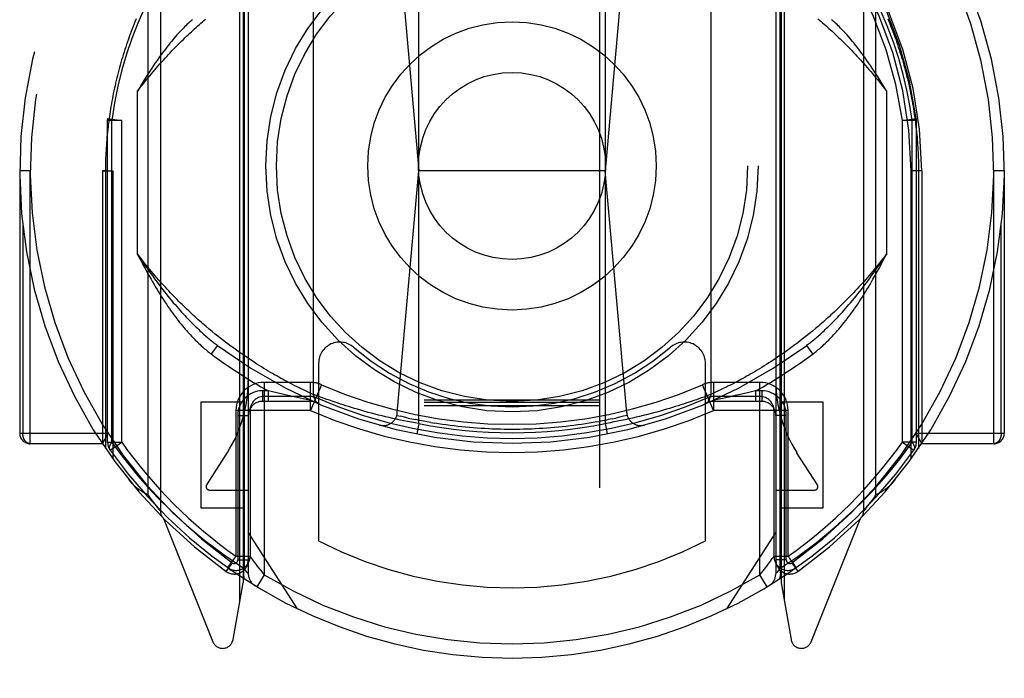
# Model space of a CAD drawing. Header units: inches. Extents: x 0 to 245, y 0 to 158.
# Tile 83 of 159: x 106.393 to 107.793, y 45.953 to 46.89. Entities that reach past the tile are written whole.
import ezdxf

# ---------------------------------------------------------------- set-up
doc = ezdxf.new("R2010")
doc.units = ezdxf.units.IN
doc.header["$LTSCALE"] = 13.466196
doc.header["$MEASUREMENT"] = 0
doc.linetypes.add('HIDDEN', pattern=[0.2, 0.1, -0.1])
doc.layers.add('MAIN_OR_RIGHT_DOOR_ASSEMBLY', color=7, linetype='CONTINUOUS')

msp = doc.modelspace()

# ---------------------------------------------------------------- linework, layer by layer
at = {"layer": 'MAIN_OR_RIGHT_DOOR_ASSEMBLY', "color": 8, "linetype": 'HIDDEN'}
for p, q in [((106.968, 75.5327), (106.968, 43.5309)), ((107.218, 43.5309), (107.218, 75.5327)), ((106.593, 47.1587), (106.593, 46.1912)), ((107.593, 46.1912), (107.593, 47.1587)), ((106.5754, 47.1356), (106.5754, 46.2143)), ((107.6105, 46.2143), (107.6105, 47.1356)), ((106.7061, 46.0638), (106.7061, 47.0972)), ((106.7105, 47.1049), (106.7105, 46.0887)), ((106.718, 47.105), (106.718, 46.1019)), ((107.468, 47.105), (107.468, 46.1019)), ((107.4755, 47.1049), (107.4755, 46.0887)), ((107.4799, 47.0972), (107.4799, 46.0638)), ((106.7121, 47.0951), (106.7121, 46.1093)), ((107.4738, 47.0952), (107.4738, 46.1092)), ((106.9605, 46.3154), (106.9605, 47.0295)), ((107.2255, 47.0295), (107.2255, 46.3154)), ((106.9303, 47.0142), (106.9605, 46.6749)), ((107.2556, 47.0142), (107.2255, 46.6749)), ((106.8105, 46.3568), (106.8105, 46.988)), ((107.3755, 46.988), (107.3755, 46.3568)), ((106.5605, 46.5565), (106.5605, 46.7883)), ((107.6255, 46.7883), (107.6255, 46.5565)), ((106.518, 46.7466), (106.5181, 46.7493)), ((106.538, 46.7466), (106.518, 46.7466)), ((106.518, 46.289), (106.518, 46.7466)), ((106.5181, 46.7493), (106.538, 46.7466)), ((106.5238, 46.289), (106.5238, 46.7466)), ((106.538, 46.289), (106.538, 46.7467)), ((107.648, 46.7466), (107.6678, 46.7493)), ((107.668, 46.7466), (107.648, 46.7466)), ((107.648, 46.289), (107.648, 46.7466)), ((107.6621, 46.289), (107.6621, 46.7467)), ((107.668, 46.7466), (107.6678, 46.7493)), ((107.668, 46.289), (107.668, 46.7466)), ((106.408, 46.6749), (106.393, 46.6749)), ((106.393, 46.6749), (106.393, 46.3017)), ((106.408, 46.2867), (106.408, 46.6749)), ((106.5105, 46.6749), (106.5255, 46.6749)), ((106.5149, 46.6749), (106.5105, 46.6749)), ((106.5105, 46.6749), (106.5105, 46.2867)), ((106.5149, 46.6749), (106.5149, 46.2802)), ((106.5255, 46.6749), (106.5255, 46.2651)), ((106.9299, 46.3307), (106.9605, 46.6749)), ((107.2255, 46.6749), (106.9605, 46.6749)), ((107.2561, 46.3307), (107.2255, 46.6749)), ((107.6755, 46.6749), (107.6605, 46.6749)), ((107.6605, 46.2651), (107.6605, 46.6749)), ((107.6755, 46.6749), (107.6711, 46.6749)), ((107.6711, 46.6749), (107.6711, 46.2802)), ((107.6755, 46.6749), (107.6755, 46.2867)), ((107.793, 46.6749), (107.778, 46.6749)), ((107.778, 46.2867), (107.778, 46.6749)), ((107.793, 46.6749), (107.793, 46.3017)), ((106.3974, 46.5966), (106.3974, 46.3017)), ((107.7886, 46.3017), (107.7886, 46.5966)), ((107.5287, 46.4542), (107.5244, 46.4505)), ((106.6666, 46.4463), (106.6623, 46.4499)), ((106.6709, 46.4428), (106.6666, 46.4463)), ((107.5117, 46.4401), (107.5075, 46.4368)), ((107.5159, 46.4435), (107.5117, 46.4401)), ((107.5201, 46.4469), (107.5159, 46.4435)), ((107.5244, 46.4505), (107.5201, 46.4469)), ((106.674, 46.4267), (106.665, 46.4147)), ((106.6813, 46.4346), (106.6771, 46.4378)), ((106.6854, 46.4314), (106.6813, 46.4346)), ((106.6894, 46.4284), (106.6854, 46.4314)), ((106.6934, 46.4254), (106.6894, 46.4284)), ((106.6973, 46.4225), (106.6934, 46.4254)), ((107.4914, 46.4245), (107.4875, 46.4217)), ((107.4953, 46.4275), (107.4914, 46.4245)), ((107.4994, 46.4305), (107.4953, 46.4275)), ((107.5034, 46.4336), (107.4994, 46.4305)), ((107.5075, 46.4368), (107.5034, 46.4336)), ((107.5209, 46.4147), (107.512, 46.4267)), ((106.7012, 46.4197), (106.6973, 46.4225)), ((106.705, 46.417), (106.7012, 46.4197)), ((106.7088, 46.4144), (106.705, 46.417)), ((106.7125, 46.4118), (106.7088, 46.4144)), ((106.7162, 46.4093), (106.7125, 46.4118)), ((107.4724, 46.4111), (107.4687, 46.4086)), ((107.4761, 46.4136), (107.4724, 46.4111)), ((107.4798, 46.4162), (107.4761, 46.4136)), ((107.4836, 46.4189), (107.4798, 46.4162)), ((107.4875, 46.4217), (107.4836, 46.4189)), ((106.7198, 46.4069), (106.7162, 46.4093)), ((106.7233, 46.4046), (106.7198, 46.4069)), ((106.7268, 46.4023), (106.7233, 46.4046)), ((106.7303, 46.4001), (106.7268, 46.4023)), ((106.7336, 46.398), (106.7303, 46.4001)), ((106.737, 46.3959), (106.7336, 46.398)), ((106.818, 46.4013), (106.818, 46.1487)), ((107.368, 46.1487), (107.368, 46.4013)), ((107.4513, 46.3974), (107.448, 46.3953)), ((107.4547, 46.3995), (107.4513, 46.3974)), ((107.4581, 46.4017), (107.4547, 46.3995)), ((107.4616, 46.4039), (107.4581, 46.4017)), ((107.4651, 46.4062), (107.4616, 46.4039)), ((107.4687, 46.4086), (107.4651, 46.4062)), ((106.7402, 46.3939), (106.737, 46.3959)), ((106.7434, 46.392), (106.7402, 46.3939)), ((106.7465, 46.3901), (106.7434, 46.392)), ((106.7496, 46.3883), (106.7465, 46.3901)), ((106.7526, 46.3865), (106.7496, 46.3883)), ((106.7555, 46.3848), (106.7526, 46.3865)), ((106.7584, 46.3832), (106.7555, 46.3848)), ((106.7612, 46.3816), (106.7584, 46.3832)), ((107.4266, 46.3827), (107.4239, 46.3811)), ((107.4295, 46.3843), (107.4266, 46.3827)), ((107.4324, 46.386), (107.4295, 46.3843)), ((107.4354, 46.3877), (107.4324, 46.386)), ((107.4385, 46.3895), (107.4354, 46.3877)), ((107.4416, 46.3914), (107.4385, 46.3895)), ((107.4448, 46.3933), (107.4416, 46.3914)), ((107.448, 46.3953), (107.4448, 46.3933)), ((106.8063, 46.374), (106.7405, 46.374)), ((106.7405, 46.374), (106.7405, 46.1004)), ((106.764, 46.3801), (106.7612, 46.3816)), ((106.7666, 46.3786), (106.764, 46.3801)), ((106.7692, 46.3772), (106.7666, 46.3786)), ((106.7717, 46.3758), (106.7692, 46.3772)), ((106.7742, 46.3745), (106.7717, 46.3758)), ((106.7777, 46.3727), (106.7742, 46.3745)), ((106.7811, 46.3709), (106.7777, 46.3727)), ((106.7843, 46.3693), (106.7811, 46.3709)), ((106.7874, 46.3678), (106.7843, 46.3693)), ((106.8063, 46.334), (106.8063, 46.374)), ((106.8222, 46.3707), (106.8063, 46.334)), ((107.3796, 46.334), (107.3637, 46.3707)), ((107.4455, 46.374), (107.3796, 46.374)), ((107.3796, 46.374), (107.3796, 46.334)), ((107.3998, 46.3684), (107.3969, 46.3669)), ((107.403, 46.37), (107.3998, 46.3684)), ((107.4063, 46.3717), (107.403, 46.37)), ((107.4097, 46.3735), (107.4063, 46.3717)), ((107.4134, 46.3754), (107.4097, 46.3735)), ((107.4159, 46.3768), (107.4134, 46.3754)), ((107.4185, 46.3782), (107.4159, 46.3768)), ((107.4211, 46.3796), (107.4185, 46.3782)), ((107.4239, 46.3811), (107.4211, 46.3796)), ((107.4455, 46.1004), (107.4455, 46.374)), ((106.7465, 46.362), (106.738, 46.362)), ((106.738, 46.362), (106.738, 46.347)), ((106.7507, 46.361), (106.7465, 46.362)), ((106.7465, 46.362), (106.7465, 46.347)), ((106.7606, 46.3586), (106.7507, 46.361)), ((106.7704, 46.3564), (106.7606, 46.3586)), ((106.7792, 46.3544), (106.7704, 46.3564)), ((106.7877, 46.3525), (106.7792, 46.3544)), ((106.7902, 46.3664), (106.7874, 46.3678)), ((106.7929, 46.365), (106.7902, 46.3664)), ((106.7954, 46.3638), (106.7929, 46.365)), ((106.7985, 46.3624), (106.7954, 46.3638)), ((106.8012, 46.3611), (106.7985, 46.3624)), ((106.8024, 46.3605), (106.8012, 46.3611)), ((106.8051, 46.3593), (106.8024, 46.3605)), ((106.808, 46.3579), (106.8051, 46.3593)), ((106.8104, 46.3568), (106.808, 46.3579)), ((106.8105, 46.3568), (106.8104, 46.3568)), ((106.8106, 46.3568), (106.8105, 46.3568)), ((106.8107, 46.3567), (106.8106, 46.3568)), ((106.8179, 46.354), (106.8143, 46.3554)), ((107.369, 46.3544), (107.3657, 46.3532)), ((107.3724, 46.3556), (107.369, 46.3544)), ((107.3755, 46.3568), (107.3724, 46.3556)), ((107.3795, 46.3587), (107.3768, 46.3574)), ((107.3825, 46.36), (107.3795, 46.3587)), ((107.3855, 46.3615), (107.3825, 46.36)), ((107.3884, 46.3628), (107.3855, 46.3615)), ((107.3915, 46.3643), (107.3884, 46.3628)), ((107.3941, 46.3656), (107.3915, 46.3643)), ((107.3969, 46.3669), (107.3941, 46.3656)), ((107.4104, 46.3552), (107.4015, 46.3532)), ((107.4196, 46.3573), (107.4104, 46.3552)), ((107.4295, 46.3596), (107.4196, 46.3573)), ((107.4394, 46.362), (107.4295, 46.3596)), ((107.448, 46.362), (107.4394, 46.362)), ((107.4394, 46.362), (107.4394, 46.347)), ((107.448, 46.362), (107.448, 46.347)), ((106.7105, 46.3458), (106.6505, 46.3458)), ((106.6505, 46.3458), (106.6505, 46.1958)), ((106.8105, 46.347), (106.738, 46.347)), ((106.8063, 46.354), (106.7405, 46.354)), ((106.7961, 46.3507), (106.7877, 46.3525)), ((106.8044, 46.3489), (106.7961, 46.3507)), ((106.8051, 46.3488), (106.8044, 46.3489)), ((106.8055, 46.3487), (106.8051, 46.3488)), ((106.8062, 46.3485), (106.8055, 46.3487)), ((106.8063, 46.3485), (106.8062, 46.3485)), ((106.8069, 46.3484), (106.8063, 46.3485)), ((106.8073, 46.3483), (106.807, 46.3484)), ((106.8074, 46.3483), (106.8073, 46.3483)), ((106.8075, 46.3483), (106.8075, 46.3483)), ((106.8075, 46.3483), (106.8075, 46.3483)), ((106.8257, 46.3512), (106.8221, 46.3525)), ((106.8297, 46.3497), (106.8257, 46.3512)), ((106.8333, 46.3485), (106.8297, 46.3497)), ((106.8372, 46.3471), (106.8333, 46.3485)), ((106.8414, 46.3457), (106.8372, 46.3471)), ((106.8458, 46.3443), (106.8414, 46.3457)), ((106.8493, 46.3431), (106.8458, 46.3443)), ((106.853, 46.3419), (106.8493, 46.3431)), ((106.8568, 46.3407), (106.853, 46.3419)), ((106.8607, 46.3395), (106.8568, 46.3407)), ((106.968, 46.3491), (107.218, 46.3491)), ((106.968, 46.346), (107.218, 46.346)), ((106.968, 46.3409), (107.218, 46.3409)), ((107.3291, 46.3407), (107.3252, 46.3395)), ((107.333, 46.3419), (107.3291, 46.3407)), ((107.3366, 46.3431), (107.333, 46.3419)), ((107.3401, 46.3443), (107.3366, 46.3431)), ((107.3435, 46.3454), (107.3401, 46.3443)), ((107.3477, 46.3468), (107.3435, 46.3454)), ((107.3517, 46.3482), (107.3477, 46.3468)), ((107.3553, 46.3494), (107.3517, 46.3482)), ((107.3587, 46.3506), (107.3553, 46.3494)), ((107.3624, 46.352), (107.3587, 46.3506)), ((107.3657, 46.3532), (107.3624, 46.352)), ((107.448, 46.347), (107.3755, 46.347)), ((107.3784, 46.3483), (107.3784, 46.3483)), ((107.3788, 46.3483), (107.3786, 46.3483)), ((107.3797, 46.3485), (107.3794, 46.3485)), ((107.4455, 46.354), (107.3796, 46.354)), ((107.3804, 46.3487), (107.3801, 46.3486)), ((107.3807, 46.3487), (107.3804, 46.3487)), ((107.3813, 46.3489), (107.3807, 46.3487)), ((107.3823, 46.3491), (107.3813, 46.3489)), ((107.3845, 46.3495), (107.3823, 46.3491)), ((107.3929, 46.3513), (107.3845, 46.3495)), ((107.4015, 46.3532), (107.3929, 46.3513)), ((107.5355, 46.3458), (107.4755, 46.3458)), ((107.5355, 46.1958), (107.5355, 46.3458)), ((106.8062, 46.334), (106.7005, 46.334)), ((106.7005, 46.334), (106.7005, 46.1266)), ((106.703, 46.327), (106.718, 46.327)), ((106.703, 46.327), (106.703, 46.1214)), ((106.7205, 46.334), (106.7205, 46.1266)), ((106.8648, 46.3382), (106.8607, 46.3395)), ((106.869, 46.337), (106.8648, 46.3382)), ((106.8734, 46.3357), (106.869, 46.337)), ((106.8778, 46.3344), (106.8734, 46.3357)), ((106.8824, 46.3331), (106.8778, 46.3344)), ((106.887, 46.3318), (106.8824, 46.3331)), ((106.8982, 46.3289), (106.8934, 46.3301)), ((106.9032, 46.3276), (106.8982, 46.3289)), ((106.9082, 46.3264), (106.9032, 46.3276)), ((106.9133, 46.3252), (106.9082, 46.3264)), ((106.9292, 46.3271), (106.9346, 46.3258)), ((107.2794, 46.3268), (107.2744, 46.3256)), ((107.2844, 46.328), (107.2794, 46.3268)), ((107.2893, 46.3293), (107.2844, 46.328)), ((107.2941, 46.3306), (107.2893, 46.3293)), ((107.2989, 46.3318), (107.2941, 46.3306)), ((107.3036, 46.3331), (107.2989, 46.3318)), ((107.3081, 46.3344), (107.3036, 46.3331)), ((107.3126, 46.3357), (107.3081, 46.3344)), ((107.3169, 46.337), (107.3126, 46.3357)), ((107.3211, 46.3382), (107.3169, 46.337)), ((107.3252, 46.3395), (107.3211, 46.3382)), ((107.4855, 46.334), (107.3796, 46.334)), ((107.4655, 46.1266), (107.4655, 46.334)), ((107.483, 46.327), (107.468, 46.327)), ((107.483, 46.1214), (107.483, 46.327)), ((107.4855, 46.1266), (107.4855, 46.334)), ((106.9184, 46.3239), (106.9133, 46.3252)), ((106.9236, 46.3228), (106.9184, 46.3239)), ((106.9288, 46.3216), (106.9236, 46.3228)), ((106.934, 46.3205), (106.9288, 46.3216)), ((106.9393, 46.3194), (106.934, 46.3205)), ((106.9446, 46.3183), (106.9393, 46.3194)), ((106.9499, 46.3173), (106.9446, 46.3183)), ((106.9552, 46.3163), (106.9499, 46.3173)), ((106.9605, 46.3154), (106.9552, 46.3163)), ((106.9605, 46.3154), (106.9576, 46.3006)), ((106.9777, 46.3169), (106.9832, 46.316)), ((107.2136, 46.3179), (107.219, 46.3189)), ((107.2244, 46.3199), (107.219, 46.3189)), ((107.2244, 46.3199), (107.2299, 46.321)), ((107.2255, 46.3154), (107.2284, 46.3006)), ((107.2352, 46.3221), (107.2299, 46.321)), ((107.2378, 46.3177), (107.2325, 46.3166)), ((107.2352, 46.3221), (107.2406, 46.3233)), ((107.2431, 46.3187), (107.2378, 46.3177)), ((107.2484, 46.3198), (107.2431, 46.3187)), ((107.2537, 46.3209), (107.2484, 46.3198)), ((107.2589, 46.322), (107.2537, 46.3209)), ((107.2641, 46.3232), (107.2589, 46.322)), ((107.2693, 46.3243), (107.2641, 46.3232)), ((107.2744, 46.3256), (107.2693, 46.3243)), ((106.393, 46.3017), (106.5186, 46.3017)), ((106.5105, 46.2867), (106.5186, 46.3017)), ((107.6674, 46.3017), (107.793, 46.3017)), ((107.6674, 46.3017), (107.6755, 46.2867)), ((106.5105, 46.2867), (106.408, 46.2867)), ((106.518, 46.289), (106.538, 46.289)), ((106.5216, 46.2775), (106.538, 46.289)), ((107.668, 46.289), (107.648, 46.289)), ((107.648, 46.289), (107.6643, 46.2775)), ((107.778, 46.2867), (107.6755, 46.2867)), ((106.6882, 46.2745), (106.6588, 46.2285)), ((107.5272, 46.2285), (107.4977, 46.2745)), ((106.663, 46.2208), (106.718, 46.2208)), ((107.468, 46.2208), (107.523, 46.2208)), ((107.6105, 46.2143), (107.6083, 46.2113)), ((106.58, 46.2081), (106.578, 46.2107)), ((106.5817, 46.2057), (106.58, 46.2081)), ((106.5838, 46.203), (106.5817, 46.2057)), ((106.5855, 46.2007), (106.5838, 46.203)), ((106.5874, 46.1983), (106.5855, 46.2007)), ((107.6005, 46.2008), (107.5986, 46.1983)), ((107.6024, 46.2033), (107.6005, 46.2008)), ((107.6045, 46.206), (107.6024, 46.2033)), ((107.6063, 46.2085), (107.6045, 46.206)), ((107.6083, 46.2113), (107.6063, 46.2085)), ((106.5892, 46.196), (106.5874, 46.1983)), ((106.591, 46.1937), (106.5892, 46.196)), ((106.5927, 46.1916), (106.591, 46.1937)), ((106.5929, 46.1913), (106.5927, 46.1916)), ((106.5929, 46.1913), (106.5929, 46.1913)), ((106.6505, 46.1958), (106.7105, 46.1958)), ((107.4755, 46.1958), (107.5355, 46.1958)), ((107.5931, 46.1913), (107.593, 46.1913)), ((107.593, 46.1913), (107.593, 46.1912)), ((107.5932, 46.1915), (107.5931, 46.1913)), ((107.5949, 46.1936), (107.5932, 46.1915)), ((107.5967, 46.1959), (107.5949, 46.1936)), ((107.5986, 46.1983), (107.5967, 46.1959)), ((106.5973, 46.1806), (106.6676, 46.0051)), ((107.5184, 46.0051), (107.5886, 46.1806)), ((106.788, 46.0519), (106.718, 46.1608)), ((107.468, 46.1608), (107.398, 46.0519)), ((106.6951, 46.1173), (106.6863, 46.1051)), ((106.6901, 46.1119), (106.6971, 46.1218)), ((106.7005, 46.1266), (106.7205, 46.1266)), ((106.703, 46.1214), (106.718, 46.1214)), ((106.7228, 46.1233), (106.7253, 46.1199)), ((107.4655, 46.1266), (107.4855, 46.1266)), ((107.483, 46.1214), (107.468, 46.1214)), ((107.4909, 46.1173), (107.4996, 46.1051)), ((106.6889, 46.1103), (106.6934, 46.1071)), ((106.7147, 46.106), (106.7121, 46.1093)), ((106.7165, 46.1037), (106.7147, 46.106)), ((106.7176, 46.1024), (106.7165, 46.1037)), ((107.4455, 46.1004), (107.4505, 46.1066)), ((107.4712, 46.106), (107.4694, 46.1037)), ((107.4738, 46.1093), (107.4712, 46.106)), ((107.4963, 46.1098), (107.4968, 46.1101)), ((107.4968, 46.1101), (107.497, 46.1103)), ((107.4968, 46.1101), (107.497, 46.1103)), ((106.6963, 46.0081), (106.7105, 46.0887)), ((106.7405, 46.1004), (106.7301, 46.0833)), ((107.4558, 46.0833), (107.4455, 46.1004)), ((107.4755, 46.0887), (107.4897, 46.0081))]:
    msp.add_line(p, q, dxfattribs=at)
for points in [[(106.5808, 46.9279), (106.5703, 46.9064), (106.5609, 46.8848), (106.5525, 46.8631), (106.545, 46.8411), (106.5384, 46.8186), (106.5326, 46.7955), (106.5278, 46.7715), (106.5238, 46.7466)], [(107.6621, 46.7467), (107.6588, 46.7681), (107.6545, 46.7899), (107.6493, 46.8121), (107.6429, 46.8348), (107.6354, 46.8578), (107.6266, 46.8811), (107.6165, 46.9045), (107.6052, 46.9279)], [(106.5588, 46.8913), (106.5572, 46.8876), (106.5558, 46.884), (106.5543, 46.8803), (106.5529, 46.8767), (106.5515, 46.873), (106.5501, 46.8693), (106.5488, 46.8657), (106.5475, 46.862), (106.5462, 46.8583), (106.5449, 46.8547), (106.5437, 46.851), (106.5425, 46.8473), (106.5413, 46.8437), (106.5402, 46.84), (106.539, 46.8363), (106.5379, 46.8327), (106.5369, 46.829), (106.5358, 46.8253), (106.5348, 46.8217), (106.5338, 46.818), (106.5329, 46.8143), (106.5319, 46.8106), (106.531, 46.807), (106.5302, 46.8033), (106.5293, 46.7996), (106.5285, 46.796), (106.5277, 46.7923), (106.5269, 46.7886), (106.5261, 46.785), (106.5254, 46.7813), (106.5247, 46.7776), (106.524, 46.774), (106.5234, 46.7703), (106.5227, 46.7666), (106.5221, 46.763), (106.5215, 46.7593), (106.521, 46.7556), (106.5205, 46.752), (106.5199, 46.7483), (106.5195, 46.7446), (106.519, 46.741), (106.5186, 46.7373), (106.5182, 46.7336), (106.5178, 46.73), (106.5174, 46.7263), (106.5171, 46.7226), (106.5168, 46.719), (106.5165, 46.7153), (106.5162, 46.7116), (106.516, 46.708), (106.5157, 46.7043), (106.5156, 46.7006), (106.5154, 46.697), (106.5152, 46.6933), (106.5151, 46.6896), (106.515, 46.6859), (106.5149, 46.6823), (106.5149, 46.6786), (106.5149, 46.6749)], [(106.5605, 46.7883), (106.5629, 46.7916), (106.5654, 46.7947), (106.5679, 46.7979), (106.5704, 46.801), (106.5729, 46.8041), (106.5753, 46.8071), (106.5778, 46.8101), (106.5802, 46.813), (106.5827, 46.8159), (106.5851, 46.8188), (106.5876, 46.8216), (106.59, 46.8244), (106.5924, 46.8271), (106.5949, 46.8298), (106.5973, 46.8325), (106.5997, 46.8352), (106.6021, 46.8378), (106.6045, 46.8403), (106.6069, 46.8429), (106.6093, 46.8454), (106.6116, 46.8478), (106.614, 46.8503), (106.6164, 46.8527), (106.6187, 46.855), (106.621, 46.8574), (106.6234, 46.8597), (106.6257, 46.8619), (106.628, 46.8642), (106.6303, 46.8664), (106.6326, 46.8686), (106.6349, 46.8707), (106.6372, 46.8728), (106.6394, 46.8749), (106.6417, 46.877), (106.6439, 46.879), (106.6462, 46.881), (106.6484, 46.883), (106.6506, 46.885), (106.6528, 46.8869), (106.655, 46.8888), (106.6572, 46.8907)], [(106.6386, 46.8899), (106.6371, 46.8887), (106.6356, 46.8873), (106.6341, 46.8859), (106.6325, 46.8844), (106.6308, 46.8829), (106.6292, 46.8813), (106.6275, 46.8796), (106.6258, 46.8779), (106.624, 46.8761), (106.6222, 46.8743), (106.6204, 46.8723), (106.6185, 46.8703), (106.6166, 46.8682), (106.6147, 46.866), (106.6127, 46.8637), (106.6107, 46.8614), (106.6087, 46.8589), (106.6066, 46.8564), (106.6044, 46.8537), (106.6023, 46.851), (106.6001, 46.8481), (106.5978, 46.8452), (106.5955, 46.8421), (106.5932, 46.8389), (106.5908, 46.8355), (106.5883, 46.8321), (106.5858, 46.8285), (106.5833, 46.8247), (106.5807, 46.8208), (106.578, 46.8168), (106.5753, 46.8125), (106.5725, 46.8081), (106.5696, 46.8035), (106.5666, 46.7986), (106.5636, 46.7936), (106.5605, 46.7883)], [(107.528, 46.8913), (107.5302, 46.8894), (107.5324, 46.8875), (107.5346, 46.8856), (107.5368, 46.8837), (107.539, 46.8817), (107.5413, 46.8797), (107.5435, 46.8776), (107.5458, 46.8756), (107.5481, 46.8735), (107.5504, 46.8713), (107.5527, 46.8692), (107.555, 46.867), (107.5573, 46.8648), (107.5596, 46.8625), (107.562, 46.8602), (107.5643, 46.8579), (107.5667, 46.8556), (107.569, 46.8532), (107.5714, 46.8508), (107.5738, 46.8483), (107.5762, 46.8459), (107.5786, 46.8433), (107.581, 46.8408), (107.5834, 46.8382), (107.5858, 46.8356), (107.5883, 46.8329), (107.5907, 46.8302), (107.5932, 46.8275), (107.5956, 46.8247), (107.5981, 46.8219), (107.6005, 46.8191), (107.603, 46.8162), (107.6055, 46.8133), (107.608, 46.8103), (107.6105, 46.8073), (107.6129, 46.8042), (107.6154, 46.8011), (107.6179, 46.798), (107.6204, 46.7948), (107.623, 46.7916), (107.6255, 46.7883)], [(107.6255, 46.7883), (107.6224, 46.7936), (107.6193, 46.7986), (107.6164, 46.8035), (107.6135, 46.8081), (107.6107, 46.8125), (107.608, 46.8167), (107.6053, 46.8208), (107.6027, 46.8247), (107.6001, 46.8284), (107.5976, 46.832), (107.5952, 46.8355), (107.5928, 46.8388), (107.5904, 46.842), (107.5881, 46.8451), (107.5859, 46.8481), (107.5837, 46.851), (107.5815, 46.8537), (107.5794, 46.8564), (107.5773, 46.8589), (107.5752, 46.8614), (107.5732, 46.8637), (107.5713, 46.866), (107.5693, 46.8682), (107.5674, 46.8703), (107.5656, 46.8723), (107.5637, 46.8742), (107.5619, 46.8761), (107.5602, 46.8779), (107.5585, 46.8796), (107.5568, 46.8813), (107.5551, 46.8829), (107.5535, 46.8844), (107.5519, 46.8859), (107.5503, 46.8873), (107.5488, 46.8886), (107.5473, 46.8899)], [(107.6272, 46.8913), (107.6287, 46.8876), (107.6302, 46.884), (107.6316, 46.8803), (107.6331, 46.8767), (107.6345, 46.873), (107.6358, 46.8693), (107.6372, 46.8657), (107.6385, 46.862), (107.6398, 46.8583), (107.641, 46.8547), (107.6422, 46.851), (107.6435, 46.8473), (107.6446, 46.8437), (107.6458, 46.84), (107.6469, 46.8363), (107.648, 46.8327), (107.6491, 46.829), (107.6501, 46.8253), (107.6511, 46.8217), (107.6521, 46.818), (107.6531, 46.8143), (107.654, 46.8106), (107.6549, 46.807), (107.6558, 46.8033), (107.6566, 46.7996), (107.6575, 46.796), (107.6583, 46.7923), (107.659, 46.7886), (107.6598, 46.785), (107.6605, 46.7813), (107.6612, 46.7776), (107.6619, 46.774), (107.6626, 46.7703), (107.6632, 46.7666), (107.6638, 46.763), (107.6644, 46.7593), (107.6649, 46.7556), (107.6655, 46.752), (107.666, 46.7483), (107.6665, 46.7446), (107.6669, 46.741), (107.6674, 46.7373), (107.6678, 46.7336), (107.6682, 46.73), (107.6685, 46.7263), (107.6689, 46.7226), (107.6692, 46.719), (107.6695, 46.7153), (107.6697, 46.7116), (107.67, 46.708), (107.6702, 46.7043), (107.6704, 46.7006), (107.6705, 46.697), (107.6707, 46.6933), (107.6708, 46.6896), (107.6709, 46.6859), (107.671, 46.6823), (107.671, 46.6786), (107.6711, 46.6749)], [(106.5238, 46.7466), (106.5221, 46.7471), (106.5207, 46.7476), (106.5196, 46.748), (106.5187, 46.7485), (106.5183, 46.7489), (106.5181, 46.7493)], [(107.6678, 46.7493), (107.6677, 46.7489), (107.6672, 46.7485), (107.6664, 46.748), (107.6653, 46.7476), (107.6638, 46.7471), (107.6621, 46.7466)], [(106.6623, 46.4499), (106.658, 46.4535), (106.6558, 46.4554), (106.6536, 46.4573), (106.6513, 46.4592), (106.6491, 46.4612), (106.6469, 46.4632), (106.6446, 46.4652), (106.6424, 46.4672), (106.6401, 46.4693), (106.6378, 46.4714), (106.6356, 46.4735), (106.6333, 46.4757), (106.6309, 46.4779), (106.6286, 46.4801), (106.6263, 46.4823), (106.624, 46.4846), (106.6216, 46.4869), (106.6193, 46.4893), (106.6169, 46.4917), (106.6145, 46.4941), (106.6121, 46.4965), (106.6097, 46.499), (106.6073, 46.5015), (106.6049, 46.5041), (106.6025, 46.5066), (106.6001, 46.5093), (106.5977, 46.5119), (106.5952, 46.5146), (106.5928, 46.5173), (106.5903, 46.5201), (106.5879, 46.5229), (106.5854, 46.5258), (106.5829, 46.5287), (106.5805, 46.5316), (106.578, 46.5346), (106.5755, 46.5376), (106.573, 46.5406), (106.5705, 46.5437), (106.568, 46.5469), (106.5655, 46.55), (106.563, 46.5533), (106.5605, 46.5565)], [(106.5605, 46.5565), (106.5631, 46.5525), (106.5657, 46.5486), (106.5683, 46.5447), (106.5708, 46.5409), (106.5734, 46.5372), (106.576, 46.5335), (106.5785, 46.5299), (106.5811, 46.5263), (106.5836, 46.5228), (106.5862, 46.5194), (106.5887, 46.516), (106.5912, 46.5127), (106.5937, 46.5094), (106.5962, 46.5062), (106.5987, 46.503), (106.6011, 46.4999)], [(106.5605, 46.5565), (106.5626, 46.5523), (106.5648, 46.5481), (106.5669, 46.544), (106.569, 46.54), (106.5712, 46.536), (106.5733, 46.532), (106.5754, 46.5282), (106.5776, 46.5244), (106.5797, 46.5206), (106.5818, 46.5169), (106.584, 46.5132), (106.5861, 46.5096), (106.5882, 46.5061), (106.5904, 46.5026), (106.5925, 46.4992), (106.5946, 46.4958)], [(107.6255, 46.5565), (107.623, 46.5533), (107.6205, 46.5501), (107.618, 46.547), (107.6155, 46.5439), (107.6131, 46.5408), (107.6106, 46.5378), (107.6081, 46.5348), (107.6057, 46.5318), (107.6032, 46.5289), (107.6008, 46.5261), (107.5983, 46.5233), (107.5959, 46.5205), (107.5935, 46.5177), (107.5911, 46.515), (107.5886, 46.5123), (107.5862, 46.5097), (107.5838, 46.5071), (107.5814, 46.5045), (107.579, 46.502), (107.5767, 46.4995), (107.5743, 46.497), (107.5719, 46.4946), (107.5696, 46.4922), (107.5672, 46.4898), (107.5649, 46.4875), (107.5626, 46.4852), (107.5602, 46.4829), (107.5579, 46.4807), (107.5556, 46.4785), (107.5533, 46.4763), (107.551, 46.4741), (107.5488, 46.472), (107.5465, 46.4699), (107.5442, 46.4679), (107.542, 46.4658), (107.5398, 46.4638), (107.5375, 46.4618), (107.5353, 46.4599), (107.5331, 46.458), (107.5309, 46.4561), (107.5287, 46.4542)], [(107.5848, 46.4999), (107.5873, 46.503), (107.5898, 46.5062), (107.5922, 46.5094), (107.5947, 46.5127), (107.5973, 46.516), (107.5998, 46.5194), (107.6023, 46.5228), (107.6048, 46.5263), (107.6074, 46.5299), (107.6099, 46.5335), (107.6125, 46.5372), (107.6151, 46.5409), (107.6177, 46.5447), (107.6203, 46.5486), (107.6229, 46.5525), (107.6255, 46.5565)], [(107.5913, 46.4958), (107.5934, 46.4992), (107.5956, 46.5026), (107.5977, 46.5061), (107.5998, 46.5096), (107.602, 46.5132), (107.6041, 46.5169), (107.6062, 46.5206), (107.6083, 46.5244), (107.6105, 46.5282), (107.6126, 46.532), (107.6148, 46.536), (107.6169, 46.54), (107.619, 46.544), (107.6212, 46.5481), (107.6233, 46.5523), (107.6255, 46.5565)], [(106.5946, 46.4958), (106.5969, 46.4923), (106.5992, 46.4888), (106.6015, 46.4854), (106.6037, 46.4821), (106.6059, 46.479), (106.608, 46.4759), (106.6102, 46.4729), (106.6123, 46.4701), (106.6143, 46.4673), (106.6164, 46.4646), (106.6184, 46.4619), (106.6204, 46.4594), (106.6224, 46.4569), (106.6243, 46.4545), (106.6263, 46.4522), (106.6282, 46.4499), (106.6301, 46.4477), (106.6319, 46.4456), (106.6338, 46.4436), (106.6356, 46.4416), (106.6374, 46.4396), (106.6392, 46.4378), (106.6409, 46.436), (106.6427, 46.4342), (106.6444, 46.4325), (106.6461, 46.4308), (106.6478, 46.4292), (106.6494, 46.4277), (106.6511, 46.4262), (106.6527, 46.4247), (106.6543, 46.4233), (106.6559, 46.4219), (106.6574, 46.4206), (106.659, 46.4193), (106.6605, 46.4181), (106.662, 46.4169), (106.6635, 46.4158), (106.665, 46.4147)], [(106.6011, 46.4999), (106.6038, 46.4967), (106.6063, 46.4935), (106.6089, 46.4904), (106.6114, 46.4874), (106.6139, 46.4846), (106.6163, 46.4818), (106.6186, 46.4791), (106.621, 46.4765), (106.6232, 46.4739), (106.6255, 46.4715), (106.6277, 46.4691), (106.6298, 46.4668), (106.6319, 46.4646), (106.634, 46.4624), (106.636, 46.4604), (106.638, 46.4583), (106.64, 46.4564), (106.6419, 46.4545), (106.6438, 46.4526), (106.6457, 46.4509), (106.6475, 46.4491), (106.6493, 46.4474), (106.651, 46.4458), (106.6528, 46.4442), (106.6545, 46.4427), (106.6561, 46.4412), (106.6578, 46.4398), (106.6594, 46.4384), (106.661, 46.4371), (106.6625, 46.4358), (106.664, 46.4345), (106.6655, 46.4333), (106.667, 46.4321), (106.6684, 46.4309), (106.6699, 46.4298), (106.6713, 46.4287), (106.6726, 46.4277), (106.674, 46.4267)], [(107.512, 46.4267), (107.5133, 46.4277), (107.5147, 46.4287), (107.5161, 46.4298), (107.5175, 46.4309), (107.5189, 46.4321), (107.5204, 46.4333), (107.5219, 46.4345), (107.5234, 46.4358), (107.525, 46.4371), (107.5266, 46.4384), (107.5282, 46.4398), (107.5298, 46.4412), (107.5315, 46.4427), (107.5332, 46.4442), (107.5349, 46.4458), (107.5367, 46.4474), (107.5384, 46.4491), (107.5403, 46.4509), (107.5421, 46.4526), (107.544, 46.4545), (107.5459, 46.4564), (107.5479, 46.4583), (107.5499, 46.4604), (107.5519, 46.4624), (107.554, 46.4646), (107.5561, 46.4668), (107.5583, 46.4691), (107.5605, 46.4715), (107.5627, 46.4739), (107.565, 46.4765), (107.5673, 46.4791), (107.5697, 46.4818), (107.5721, 46.4846), (107.5745, 46.4874), (107.577, 46.4904), (107.5796, 46.4935), (107.5822, 46.4967), (107.5848, 46.4999)], [(107.5209, 46.4147), (107.5224, 46.4158), (107.5239, 46.4169), (107.5254, 46.4181), (107.5269, 46.4193), (107.5285, 46.4206), (107.53, 46.4219), (107.5316, 46.4233), (107.5332, 46.4247), (107.5349, 46.4262), (107.5365, 46.4277), (107.5382, 46.4292), (107.5398, 46.4308), (107.5415, 46.4325), (107.5433, 46.4342), (107.545, 46.436), (107.5467, 46.4378), (107.5485, 46.4396), (107.5503, 46.4416), (107.5522, 46.4436), (107.554, 46.4456), (107.5559, 46.4477), (107.5577, 46.4499), (107.5597, 46.4522), (107.5616, 46.4545), (107.5635, 46.4569), (107.5655, 46.4594), (107.5675, 46.4619), (107.5695, 46.4646), (107.5716, 46.4673), (107.5737, 46.4701), (107.5758, 46.4729), (107.5779, 46.4759), (107.5801, 46.479), (107.5823, 46.4821), (107.5845, 46.4854), (107.5867, 46.4888), (107.589, 46.4923), (107.5913, 46.4958)], [(106.6771, 46.4378), (106.673, 46.4411), (106.6709, 46.4428)], [(106.8143, 46.3554), (106.8108, 46.3567), (106.8107, 46.3567)], [(106.8221, 46.3525), (106.8185, 46.3538), (106.8179, 46.354)], [(107.3768, 46.3574), (107.3755, 46.3568), (107.3755, 46.3568)], [(106.807, 46.3484), (106.807, 46.3484), (106.8069, 46.3484)], [(106.8073, 46.3483), (106.8073, 46.3483), (106.8073, 46.3483)], [(107.3786, 46.3483), (107.3786, 46.3483), (107.3785, 46.3483), (107.3785, 46.3483), (107.3785, 46.3483), (107.3785, 46.3483), (107.3784, 46.3483)], [(107.3792, 46.3484), (107.3789, 46.3484), (107.3789, 46.3484), (107.3788, 46.3484), (107.3788, 46.3483)], [(107.3794, 46.3485), (107.3792, 46.3484), (107.3792, 46.3484)], [(107.3801, 46.3486), (107.3798, 46.3486), (107.3797, 46.3485)], [(106.8934, 46.3301), (106.8886, 46.3314), (106.887, 46.3318)], [(107.2567, 46.3271), (107.2514, 46.3258), (107.246, 46.3245), (107.2406, 46.3233)], [(106.9453, 46.3233), (106.9399, 46.3245), (106.9346, 46.3258)], [(106.9453, 46.3233), (106.9507, 46.3221), (106.9561, 46.321)], [(106.9777, 46.3169), (106.9723, 46.3179), (106.9669, 46.3189), (106.9615, 46.3199), (106.9561, 46.321)], [(107.093, 46.3071), (107.0875, 46.3071), (107.0819, 46.3072), (107.0764, 46.3073), (107.0709, 46.3074), (107.0654, 46.3076), (107.0599, 46.3079), (107.0544, 46.3082), (107.0489, 46.3085), (107.0434, 46.3089), (107.0379, 46.3093), (107.0324, 46.3098), (107.0269, 46.3103), (107.0214, 46.3108), (107.0159, 46.3114), (107.0105, 46.3121), (107.005, 46.3128), (106.9995, 46.3135), (106.9941, 46.3143), (106.9886, 46.3151), (106.9832, 46.316)], [(107.2136, 46.3179), (107.2082, 46.3169), (107.2027, 46.316), (107.1973, 46.3151), (107.1918, 46.3143), (107.1864, 46.3135), (107.1809, 46.3128), (107.1755, 46.3121), (107.17, 46.3114), (107.1645, 46.3108), (107.159, 46.3103), (107.1535, 46.3098), (107.148, 46.3093), (107.1425, 46.3089), (107.137, 46.3085), (107.1315, 46.3082), (107.126, 46.3079), (107.1205, 46.3076), (107.115, 46.3074), (107.1095, 46.3073), (107.104, 46.3072), (107.0985, 46.3071), (107.093, 46.3071)], [(107.2325, 46.3166), (107.2272, 46.3157), (107.2255, 46.3154)], [(106.408, 46.2867), (106.4077, 46.2867), (106.4075, 46.2867), (106.4073, 46.2868), (106.4071, 46.2868), (106.4068, 46.2868), (106.4066, 46.2869), (106.4064, 46.2869), (106.4062, 46.2869), (106.406, 46.287), (106.4057, 46.2871), (106.4055, 46.2871), (106.4053, 46.2872), (106.4051, 46.2873), (106.4049, 46.2874), (106.4046, 46.2875), (106.4044, 46.2876), (106.4042, 46.2877), (106.404, 46.2878), (106.4038, 46.2879), (106.4036, 46.2881), (106.4034, 46.2882), (106.4032, 46.2883), (106.403, 46.2885), (106.4028, 46.2886), (106.4026, 46.2888), (106.4024, 46.289), (106.4022, 46.2891), (106.402, 46.2893), (106.4018, 46.2895), (106.4017, 46.2897), (106.4015, 46.2899), (106.4013, 46.2901), (106.4011, 46.2903), (106.401, 46.2905), (106.4008, 46.2907), (106.4006, 46.2909), (106.4005, 46.2911), (106.4003, 46.2914), (106.4002, 46.2916), (106.4, 46.2918), (106.3999, 46.2921), (106.3997, 46.2923), (106.3996, 46.2926), (106.3994, 46.2928), (106.3993, 46.2931), (106.3992, 46.2933), (106.3991, 46.2936), (106.3989, 46.2939), (106.3988, 46.2941), (106.3987, 46.2944), (106.3986, 46.2947), (106.3985, 46.295), (106.3984, 46.2953), (106.3983, 46.2956), (106.3982, 46.2958), (106.3981, 46.2961), (106.398, 46.2964), (106.398, 46.2967), (106.3979, 46.297), (106.3978, 46.2973), (106.3978, 46.2976), (106.3977, 46.298), (106.3976, 46.2983), (106.3976, 46.2986), (106.3976, 46.2989), (106.3975, 46.2992), (106.3975, 46.2995), (106.3974, 46.2998), (106.3974, 46.3001), (106.3974, 46.3005), (106.3974, 46.3008), (106.3974, 46.3011), (106.3974, 46.3014), (106.3974, 46.3017)], [(107.7886, 46.3017), (107.7886, 46.3014), (107.7886, 46.3011), (107.7886, 46.3008), (107.7885, 46.3005), (107.7885, 46.3001), (107.7885, 46.2998), (107.7885, 46.2995), (107.7884, 46.2992), (107.7884, 46.2989), (107.7883, 46.2986), (107.7883, 46.2983), (107.7882, 46.298), (107.7882, 46.2976), (107.7881, 46.2973), (107.788, 46.297), (107.788, 46.2967), (107.7879, 46.2964), (107.7878, 46.2961), (107.7877, 46.2958), (107.7876, 46.2956), (107.7875, 46.2953), (107.7874, 46.295), (107.7873, 46.2947), (107.7872, 46.2944), (107.7871, 46.2941), (107.787, 46.2939), (107.7869, 46.2936), (107.7868, 46.2933), (107.7866, 46.2931), (107.7865, 46.2928), (107.7864, 46.2926), (107.7862, 46.2923), (107.7861, 46.2921), (107.7859, 46.2918), (107.7858, 46.2916), (107.7856, 46.2914), (107.7855, 46.2911), (107.7853, 46.2909), (107.7851, 46.2907), (107.785, 46.2905), (107.7848, 46.2903), (107.7846, 46.2901), (107.7845, 46.2899), (107.7843, 46.2897), (107.7841, 46.2895), (107.7839, 46.2893), (107.7837, 46.2891), (107.7835, 46.289), (107.7833, 46.2888), (107.7831, 46.2886), (107.7829, 46.2885), (107.7827, 46.2883), (107.7825, 46.2882), (107.7823, 46.2881), (107.7821, 46.2879), (107.7819, 46.2878), (107.7817, 46.2877), (107.7815, 46.2876), (107.7813, 46.2875), (107.7811, 46.2874), (107.7809, 46.2873), (107.7806, 46.2872), (107.7804, 46.2871), (107.7802, 46.2871), (107.78, 46.287), (107.7798, 46.2869), (107.7795, 46.2869), (107.7793, 46.2869), (107.7791, 46.2868), (107.7789, 46.2868), (107.7786, 46.2868), (107.7784, 46.2867), (107.7782, 46.2867), (107.778, 46.2867)], [(106.5216, 46.2775), (106.5209, 46.2789), (106.5207, 46.2806), (106.5208, 46.2825), (106.5214, 46.2846), (106.5224, 46.2868), (106.5238, 46.289)], [(106.5238, 46.289), (106.5352, 46.2734), (106.5476, 46.2575), (106.5609, 46.2413), (106.5752, 46.2251), (106.5905, 46.2088), (106.6068, 46.1925)], [(107.5792, 46.1925), (107.5917, 46.2049), (107.6035, 46.2172), (107.6145, 46.2293), (107.625, 46.2412), (107.6348, 46.2531), (107.6442, 46.2649), (107.6533, 46.2769), (107.6621, 46.289)], [(107.6621, 46.289), (107.6635, 46.2868), (107.6645, 46.2846), (107.6651, 46.2825), (107.6653, 46.2806), (107.665, 46.2789), (107.6643, 46.2775)], [(106.5754, 46.2143), (106.5745, 46.2147), (106.5735, 46.2151), (106.5726, 46.2156), (106.5717, 46.216), (106.5708, 46.2165), (106.5699, 46.217), (106.569, 46.2175), (106.5681, 46.218), (106.5672, 46.2186), (106.5663, 46.2191), (106.5655, 46.2197), (106.5646, 46.2202), (106.5637, 46.2208), (106.5629, 46.2214), (106.5621, 46.2221), (106.5612, 46.2227), (106.5604, 46.2233), (106.5596, 46.224), (106.5588, 46.2246), (106.558, 46.2253), (106.5572, 46.226), (106.5564, 46.2267), (106.5556, 46.2275), (106.5548, 46.2282), (106.5541, 46.2289), (106.5533, 46.2297), (106.5526, 46.2304), (106.5518, 46.2312), (106.5511, 46.232), (106.5504, 46.2328), (106.5497, 46.2336), (106.549, 46.2344), (106.5483, 46.2353), (106.5476, 46.2361)], [(107.6383, 46.2361), (107.6377, 46.2353), (107.637, 46.2344), (107.6363, 46.2336), (107.6356, 46.2328), (107.6348, 46.232), (107.6341, 46.2312), (107.6334, 46.2304), (107.6326, 46.2297), (107.6319, 46.2289), (107.6311, 46.2282), (107.6303, 46.2275), (107.6295, 46.2267), (107.6288, 46.226), (107.628, 46.2253), (107.6272, 46.2246), (107.6263, 46.224), (107.6255, 46.2233), (107.6247, 46.2227), (107.6239, 46.222), (107.623, 46.2214), (107.6222, 46.2208), (107.6213, 46.2202), (107.6205, 46.2197), (107.6196, 46.2191), (107.6187, 46.2186), (107.6178, 46.218), (107.617, 46.2175), (107.6161, 46.217), (107.6152, 46.2165), (107.6143, 46.216), (107.6133, 46.2156), (107.6124, 46.2151), (107.6115, 46.2147), (107.6105, 46.2143)], [(106.578, 46.2107), (106.5759, 46.2135), (106.5754, 46.2143)], [(106.593, 46.1912), (106.5929, 46.1912), (106.5929, 46.1913)], [(106.6068, 46.1925), (106.6308, 46.1703), (106.6563, 46.1491), (106.6835, 46.1288), (106.7121, 46.1093)], [(107.4738, 46.1092), (107.4994, 46.1263), (107.5254, 46.1458), (107.552, 46.1679), (107.5792, 46.1925)], [(106.6971, 46.1218), (106.6987, 46.1242), (106.7005, 46.1266)], [(106.7205, 46.1266), (106.7206, 46.1265), (106.7208, 46.1261), (106.7228, 46.1233)], [(106.7253, 46.1199), (106.7269, 46.1178), (106.7287, 46.1153), (106.7308, 46.1126), (106.733, 46.1097), (106.7354, 46.1067), (106.7405, 46.1004)], [(107.4505, 46.1066), (107.4529, 46.1097), (107.4551, 46.1126), (107.4572, 46.1153), (107.459, 46.1177), (107.4606, 46.1199), (107.4631, 46.1233)], [(107.4631, 46.1233), (107.464, 46.1245), (107.4651, 46.1261)], [(107.4651, 46.1261), (107.4654, 46.1265), (107.4655, 46.1266)], [(107.4855, 46.1266), (107.4865, 46.1252), (107.4875, 46.1237), (107.4886, 46.1222), (107.4897, 46.1206), (107.4908, 46.1191), (107.4918, 46.1176), (107.4937, 46.1149)], [(106.6889, 46.1103), (106.689, 46.1104), (106.6892, 46.1107), (106.6896, 46.1112), (106.6901, 46.1119)], [(106.7121, 46.1093), (106.7114, 46.1066), (106.711, 46.104), (106.711, 46.1015), (106.7113, 46.0991), (106.7119, 46.097), (106.7128, 46.0952), (106.714, 46.0936), (106.7155, 46.0924)], [(106.718, 46.1019), (106.7179, 46.102), (106.7176, 46.1024)], [(107.4694, 46.1037), (107.4683, 46.1024), (107.4681, 46.102), (107.468, 46.1019)], [(107.4705, 46.0924), (107.4719, 46.0936), (107.4732, 46.0952), (107.4741, 46.097), (107.4747, 46.0991), (107.475, 46.1015), (107.4749, 46.104), (107.4745, 46.1066), (107.4738, 46.1093)], [(107.4937, 46.1149), (107.4946, 46.1137), (107.4954, 46.1126), (107.496, 46.1117), (107.4966, 46.1109), (107.4969, 46.1105), (107.497, 46.1103)]]:
    msp.add_lwpolyline(points, dxfattribs=at)
for radius in [0.35, 0.335, 0.205, 0.133]:
    msp.add_circle((107.093, 46.6819), radius, dxfattribs=at)
for centre, radius, start, end in [((107.093, 46.6749), 0.7, 305.5126, 234.4874), ((107.093, 46.6749), 0.685, 305.5126, 234.4874), ((107.093, 46.6724), 0.5825, 0.2464, 179.7536), ((107.093, 46.6719), 0.58, 7.6622, 172.3378), ((107.093, 46.6724), 0.5675, 0.2497, 179.7503), ((107.093, 46.6719), 0.56, 7.6662, 172.3273), ((106.538, 46.7466), 0.02, 172.3378, 180), ((107.648, 46.7466), 0.02, 0, 7.6622), ((107.093, 46.9874), 0.7, 233.2319, 306.7681), ((106.848, 46.4013), 0.03, 48.8739, 180), ((107.338, 46.4013), 0.03, 0, 131.1261), ((107.093, 46.9874), 0.715, 233.2319, 241.0183), ((107.093, 46.6819), 0.3425, 228.8739, 311.1261), ((107.093, 46.9874), 0.715, 298.9817, 306.7681), ((106.53, 46.376), 0.188, 327.3208, 360), ((106.7405, 46.334), 0.04, 90, 180), ((106.8063, 46.334), 0.04, 66.5329, 90), ((107.093, 46.9944), 0.68, 246.5362, 293.464), ((107.3796, 46.334), 0.04, 90, 113.4627), ((107.4455, 46.334), 0.04, 0, 90), ((107.656, 46.376), 0.188, 180, 212.6792), ((106.738, 46.327), 0.035, 90, 180), ((106.8255, 46.3568), 0.015, 180, 247.0137), ((107.3605, 46.3568), 0.015, 292.9863, 360), ((107.448, 46.327), 0.035, 0, 90), ((106.738, 46.327), 0.02, 90, 180), ((106.7405, 46.334), 0.02, 90, 180), ((106.8063, 46.334), 0.02, 66.536, 90), ((107.093, 46.9944), 0.7, 246.536, 293.464), ((107.3796, 46.334), 0.02, 90, 113.464), ((107.4455, 46.334), 0.02, 0, 90), ((107.448, 46.327), 0.02, 0, 90), ((107.093, 46.9944), 0.72, 246.5323, 293.4591), ((106.91, 46.3325), 0.02, 254.3869, 354.9204), ((107.276, 46.3325), 0.02, 185.0796, 285.6131), ((107.093, 46.9874), 0.685, 258.8469, 281.1531), ((106.408, 46.3017), 0.015, 180, 270), ((107.778, 46.3017), 0.015, 270, 360), ((106.538, 46.289), 0.02, 180, 215.2961), ((107.093, 46.6819), 0.68, 215.2961, 234.7467), ((107.093, 46.6819), 0.68, 305.2529, 324.7039), ((107.648, 46.289), 0.02, 324.7039, 360), ((107.093, 46.6819), 0.7, 215.2961, 324.7039), ((106.663, 46.2258), 0.005, 147.3208, 270), ((107.523, 46.2258), 0.005, 270, 32.6792), ((106.608, 46.1912), 0.015, 180, 224.9252), ((107.578, 46.1912), 0.015, 315.0748, 360), ((107.093, 46.6819), 0.6, 242.7204, 297.2796), ((106.698, 46.1214), 0.02, 234.4874, 360), ((106.7005, 46.1266), 0.02, 234.7457, 360), ((106.698, 46.1214), 0.005, 234.4874, 360), ((107.4855, 46.1266), 0.02, 180, 305.2543), ((107.488, 46.1214), 0.02, 180, 305.5126), ((107.488, 46.1214), 0.005, 180, 305.5126), ((106.738, 46.1019), 0.02, 180, 238.5295), ((107.093, 46.6819), 0.68, 238.7763, 301.2238), ((107.448, 46.1019), 0.02, 301.4688, 359.9992), ((106.6815, 46.0107), 0.015, 201.8041, 350), ((107.5045, 46.0107), 0.015, 190, 338.1959)]:
    msp.add_arc(centre, radius, start, end, dxfattribs=at)

doc.saveas('drawing.dxf')
